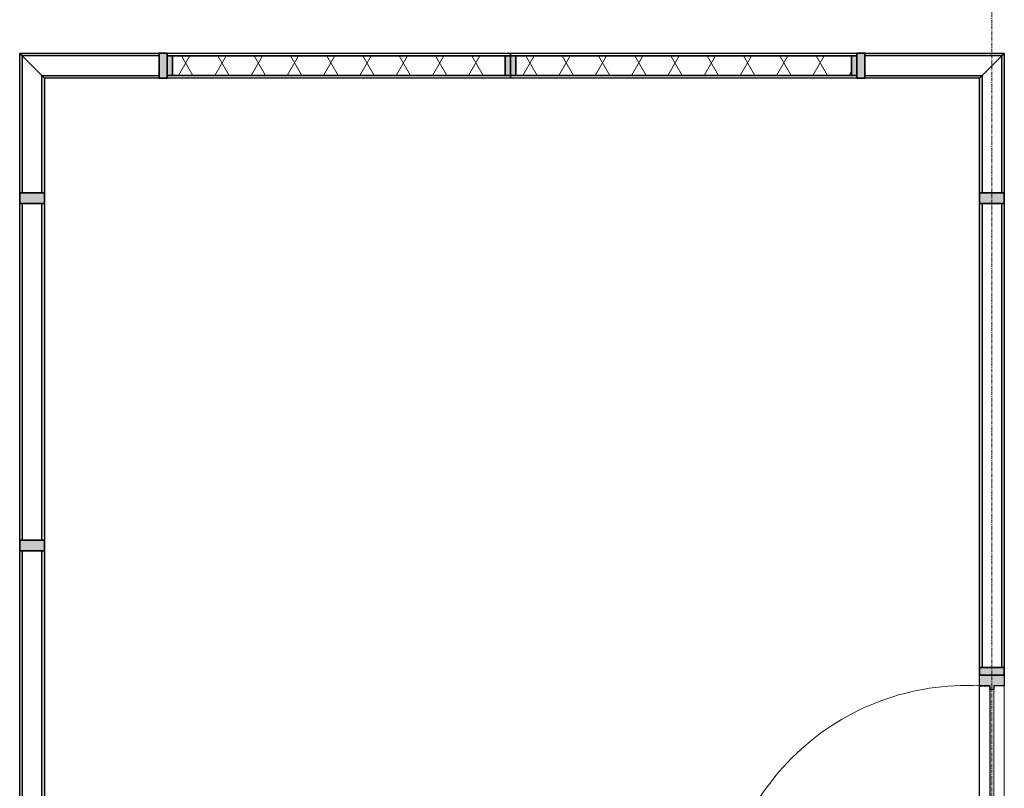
# Model space of a CAD drawing. Header units: millimetres. Extents: x 3625 to 132892, y -52547 to 67182.
# Tile 175 of 256: x 51311 to 55073, y 25733 to 28671. Entities that reach past the tile are written whole.
import ezdxf

# ---------------------------------------------------------------- set-up
doc = ezdxf.new("R2010")
doc.units = ezdxf.units.MM
doc.linetypes.add('stramien', pattern=[22.225, 12.7, -3.175, 3.175, -3.175])
for name, color, linetype, lineweight in [('A-GLAZ', 6, 'Continuous', 18), ('A-GLAZ-CWMG', 3, 'Continuous', 18), ('S-GRID', 1, 'Continuous', 18)]:
    doc.layers.add(name, color=color, linetype=linetype, lineweight=lineweight)

# ---------------------------------------------------------------- blocks, each defined once
blk = doc.blocks.new('22_KA_systeempanel_deur - staal-7815270-Plotview plafond begane grond - 1 op 100')
at = {"layer": 'A-GLAZ'}
h = blk.add_hatch(color=256, dxfattribs=at)
h.paths.add_polyline_path([(-512.5, -47.5), (-472.5, -47.5), (-472.5, -7.5), (-457.5, -7.5), (-457.5, 7.5), (-472.5, 7.5), (-472.5, 47.5), (-512.5, 47.5)], flags=0)
h.paths.add_polyline_path([(457.5, 7.5), (457.5, -7.5), (472.5, -7.5), (472.5, -47.5), (512.5, -47.5), (512.5, 47.5), (472.5, 47.5), (472.5, 7.5)], flags=0)
for p, q in [((-472.5, 47.5), (-472.5, 1040.4)), ((-457.5, -7.5), (457.5, -7.5)), ((-472.5, -47.5), (472.5, -47.5))]:
    blk.add_line(p, q, dxfattribs=at)
at = {"layer": 'A-GLAZ', "lineweight": 25}
for p, q in [((-512.5, -47.5), (-512.5, 47.5)), ((-512.5, 47.5), (-472.5, 47.5)), ((-472.5, 47.5), (-472.5, 7.5)), ((-472.5, 47.5), (472.5, 47.5)), ((-472.5, 7.5), (-472.5, 47.5)), ((472.5, 7.5), (472.5, 47.5)), ((472.5, 47.5), (512.5, 47.5)), ((472.5, 47.5), (472.5, 7.5)), ((512.5, 47.5), (512.5, -47.5)), ((-472.5, 7.5), (-457.5, 7.5)), ((472.5, 7.5), (-472.5, 7.5)), ((-457.5, 7.5), (-457.5, -7.5)), ((457.5, -7.5), (457.5, 7.5)), ((457.5, 7.5), (472.5, 7.5)), ((-457.5, -7.5), (-472.5, -7.5)), ((-472.5, -7.5), (-472.5, -47.5)), ((472.5, -7.5), (457.5, -7.5)), ((472.5, -47.5), (472.5, -7.5)), ((-472.5, -47.5), (-512.5, -47.5)), ((512.5, -47.5), (472.5, -47.5))]:
    blk.add_line(p, q, dxfattribs=at)
at = {"layer": 'A-GLAZ'}
blk.add_arc((-471.3, 95.5), 945, 357.0907, 90.075, dxfattribs=at)
blk = doc.blocks.new('22_KA_systeempanel_interline_dubbelglas_horizontaal_hoek - paneel_boven-7487352-Plotview plafond begane grond - 1 op 100')
at = {"layer": 'A-GLAZ'}
for points in [[(205.15, 37.5), (195.15, 47.5), (-242.65, 47.5), (-242.65, 37.5)], [(290.15, -47.5), (280.15, -37.5), (-242.65, -37.5), (-242.65, -47.5)]]:
    blk.add_hatch(color=256, dxfattribs=at).paths.add_polyline_path(points, flags=0)
at = {"layer": 'A-GLAZ', "lineweight": 25}
for p, q in [((-242.65, 47.5), (195.15, 47.5)), ((-242.65, 37.5), (-242.65, 47.5)), ((195.15, 47.5), (205.15, 37.5)), ((205.15, 37.5), (-242.65, 37.5)), ((-242.65, -47.5), (-242.65, -37.5)), ((-242.65, -37.5), (280.15, -37.5)), ((280.15, -37.5), (290.15, -47.5)), ((290.15, -47.5), (-242.65, -47.5))]:
    blk.add_line(p, q, dxfattribs=at)
at = {"layer": 'A-GLAZ'}
blk.add_line((205.15, 37.5), (280.15, -37.5), dxfattribs=at)
blk = doc.blocks.new('Rectangular Mullion - 22_interline_95x41-7485380-Plotview plafond begane grond - 1 op 100')
at = {"layer": 'A-GLAZ-CWMG'}
blk.add_hatch(color=256, dxfattribs=at).paths.add_polyline_path([(20.5, -47.5), (-20.5, -47.5), (-20.5, 47.5), (20.5, 47.5)], flags=0)
at = {"layer": 'A-GLAZ-CWMG', "lineweight": 35}
for p, q in [((20.5, 47.5), (-20.5, 47.5)), ((-20.5, 47.5), (-20.5, -47.5)), ((20.5, -47.5), (20.5, 47.5)), ((-20.5, -47.5), (20.5, -47.5))]:
    blk.add_line(p, q, dxfattribs=at)
blk = doc.blocks.new('22_KA_systeempanel_interline_dubbelglas_horizontaal_hoek - paneel_boven-7772514-Plotview plafond begane grond - 1 op 100')
at = {"layer": 'A-GLAZ'}
for points in [[(-242.9, 47.5), (-242.9, 37.5), (205.4, 37.5), (195.4, 47.5)], [(-242.9, -37.5), (-242.9, -47.5), (290.4, -47.5), (280.4, -37.5)]]:
    blk.add_hatch(color=256, dxfattribs=at).paths.add_polyline_path(points, flags=0)
at = {"layer": 'A-GLAZ', "lineweight": 25}
for p, q in [((-242.9, 47.5), (195.4, 47.5)), ((-242.9, 37.5), (-242.9, 47.5)), ((195.4, 47.5), (205.4, 37.5)), ((205.4, 37.5), (-242.9, 37.5)), ((-242.9, -47.5), (-242.9, -37.5)), ((-242.9, -37.5), (280.4, -37.5)), ((280.4, -37.5), (290.4, -47.5)), ((290.4, -47.5), (-242.9, -47.5))]:
    blk.add_line(p, q, dxfattribs=at)
at = {"layer": 'A-GLAZ'}
blk.add_line((205.4, 37.5), (280.4, -37.5), dxfattribs=at)
blk = doc.blocks.new('22_KA_systeempanel_dicht - staal-7772511-Plotview plafond begane grond - 1 op 100')
at = {"layer": 'A-GLAZ'}
h = blk.add_hatch(color=256, dxfattribs=at)
h.paths.add_polyline_path([(636, -37.5), (656, -37.5), (656, 37.5), (636, 37.5)], flags=0)
h.paths.add_polyline_path([(-636, -37.5), (-636, 37.5), (-656, 37.5), (-656, -37.5)], flags=0)
h = blk.add_hatch(dxfattribs=at)
h.set_pattern_fill('FP_259', color=256, style=0, pattern_type=2)
h.set_pattern_definition([(60, (4487.07, -28494.8), (-103.92305, 60), []), (120, (4487.07, -28494.8), (-103.92305, -60), [])])
h.paths.add_polyline_path([(636, -37.5), (636, 37.5), (-636, 37.5), (-636, -37.5), (-29.6, -37.5)], flags=0)
at = {"layer": 'A-GLAZ', "lineweight": 25}
for p, q in [((-656, 47.5), (656, 47.5)), ((-656, 37.5), (-656, 47.5)), ((656, 47.5), (656, 37.5)), ((656, 37.5), (-656, 37.5)), ((-656, 37.5), (-636, 37.5)), ((-656, -37.5), (-656, 37.5)), ((-636, -37.5), (-636, 37.5)), ((-636, 37.5), (636, 37.5)), ((-636, 37.5), (-636, -37.5)), ((636, 37.5), (636, -37.5)), ((636, 37.5), (656, 37.5)), ((636, -37.5), (636, 37.5)), ((656, 37.5), (656, -37.5)), ((-656, -47.5), (-656, -37.5)), ((-656, -37.5), (656, -37.5)), ((-636, -37.5), (-656, -37.5)), ((636, -37.5), (-636, -37.5)), ((656, -37.5), (636, -37.5)), ((656, -37.5), (656, -47.5)), ((656, -47.5), (-656, -47.5))]:
    blk.add_line(p, q, dxfattribs=at)
blk = doc.blocks.new('22_KA_systeempanel_dicht - staal-7772541-Plotview plafond begane grond - 1 op 100')
at = {"layer": 'A-GLAZ'}
h = blk.add_hatch(color=256, dxfattribs=at)
h.paths.add_polyline_path([(641.6, -37.5), (661.6, -37.5), (661.6, 37.5), (641.6, 37.5)], flags=0)
h.paths.add_polyline_path([(-641.6, -37.5), (-641.6, 37.5), (-661.6, 37.5), (-661.6, -37.5)], flags=0)
h = blk.add_hatch(dxfattribs=at)
h.set_pattern_fill('FP_260', color=256, style=0, pattern_type=2)
h.set_pattern_definition([(60, (3169.47, -28494.8), (-103.92305, 60), []), (120, (3169.47, -28494.8), (-103.92305, -60), [])])
h.paths.add_polyline_path([(641.6, -37.5), (641.6, 37.5), (-641.6, 37.5), (-641.6, -37.5)], flags=0)
at = {"layer": 'A-GLAZ', "lineweight": 25}
for p, q in [((-661.6, 47.5), (661.6, 47.5)), ((-661.6, 37.5), (-661.6, 47.5)), ((661.6, 47.5), (661.6, 37.5)), ((661.6, 37.5), (-661.6, 37.5)), ((-661.6, -37.5), (-661.6, 37.5)), ((-661.6, 37.5), (-641.6, 37.5)), ((-641.6, 37.5), (641.6, 37.5)), ((-641.6, -37.5), (-641.6, 37.5)), ((-641.6, 37.5), (-641.6, -37.5)), ((641.6, 37.5), (641.6, -37.5)), ((641.6, -37.5), (641.6, 37.5)), ((641.6, 37.5), (661.6, 37.5)), ((661.6, 37.5), (661.6, -37.5)), ((-661.6, -47.5), (-661.6, -37.5)), ((-661.6, -37.5), (661.6, -37.5)), ((-641.6, -37.5), (-661.6, -37.5)), ((641.6, -37.5), (-641.6, -37.5)), ((661.6, -37.5), (641.6, -37.5)), ((661.6, -37.5), (661.6, -47.5)), ((661.6, -47.5), (-661.6, -47.5))]:
    blk.add_line(p, q, dxfattribs=at)
blk = doc.blocks.new('22_KA_systeempanel_interline_dubbelglas_horizontaal_hoek - paneel_boven-7772545-Plotview plafond begane grond - 1 op 100')
at = {"layer": 'A-GLAZ'}
for points in [[(280.4, 37.5), (290.4, 47.5), (-242.9, 47.5), (-242.9, 37.5), (192.4, 37.5)], [(-242.9, -47.5), (195.4, -47.5), (205.4, -37.5), (-242.9, -37.5)]]:
    blk.add_hatch(color=256, dxfattribs=at).paths.add_polyline_path(points, flags=0)
at = {"layer": 'A-GLAZ', "lineweight": 25}
for p, q in [((-242.9, 47.5), (290.4, 47.5)), ((-242.9, 37.5), (-242.9, 47.5)), ((290.4, 47.5), (280.4, 37.5)), ((280.4, 37.5), (-242.9, 37.5)), ((-242.9, -47.5), (-242.9, -37.5)), ((-242.9, -37.5), (205.4, -37.5)), ((205.4, -37.5), (195.4, -47.5)), ((195.4, -47.5), (-242.9, -47.5))]:
    blk.add_line(p, q, dxfattribs=at)
at = {"layer": 'A-GLAZ'}
blk.add_line((280.4, 37.5), (205.4, -37.5), dxfattribs=at)
blk = doc.blocks.new('Rectangular Mullion - 22_interline_95x30-7485262-Plotview plafond begane grond - 1 op 100')
at = {"layer": 'A-GLAZ-CWMG'}
blk.add_hatch(color=256, dxfattribs=at).paths.add_polyline_path([(15, -47.5), (-15, -47.5), (-15, 47.5), (15, 47.5)], flags=0)
at = {"layer": 'A-GLAZ-CWMG', "lineweight": 35}
for p, q in [((15, 47.5), (-15, 47.5)), ((-15, 47.5), (-15, -47.5)), ((15, -47.5), (15, 47.5)), ((-15, -47.5), (15, -47.5))]:
    blk.add_line(p, q, dxfattribs=at)
blk = doc.blocks.new('22_KA_systeempanel_interline_dubbelglas_horizontaal_hoek - paneel_boven-7487340-Plotview plafond begane grond - 1 op 100')
at = {"layer": 'A-GLAZ'}
for points in [[(290.15, 47.5), (-242.65, 47.5), (-242.65, 37.5), (280.15, 37.5)], [(205.15, -37.5), (-242.65, -37.5), (-242.65, -47.5), (195.15, -47.5)]]:
    blk.add_hatch(color=256, dxfattribs=at).paths.add_polyline_path(points, flags=0)
at = {"layer": 'A-GLAZ', "lineweight": 25}
for p, q in [((-242.65, 47.5), (290.15, 47.5)), ((-242.65, 37.5), (-242.65, 47.5)), ((290.15, 47.5), (280.15, 37.5)), ((280.15, 37.5), (-242.65, 37.5)), ((-242.65, -47.5), (-242.65, -37.5)), ((-242.65, -37.5), (205.15, -37.5)), ((205.15, -37.5), (195.15, -47.5)), ((195.15, -47.5), (-242.65, -47.5))]:
    blk.add_line(p, q, dxfattribs=at)
at = {"layer": 'A-GLAZ'}
blk.add_line((280.15, 37.5), (205.15, -37.5), dxfattribs=at)
blk = doc.blocks.new('Rectangular Mullion - 22_interline_95x41-7485259-Plotview plafond begane grond - 1 op 100')
at = {"layer": 'A-GLAZ-CWMG'}
blk.add_hatch(color=256, dxfattribs=at).paths.add_polyline_path([(20.5, -47.5), (-20.5, -47.5), (-20.5, 47.5), (20.5, 47.5)], flags=0)
at = {"layer": 'A-GLAZ-CWMG', "lineweight": 35}
for p, q in [((20.5, 47.5), (-20.5, 47.5)), ((-20.5, 47.5), (-20.5, -47.5)), ((20.5, -47.5), (20.5, 47.5)), ((-20.5, -47.5), (20.5, -47.5))]:
    blk.add_line(p, q, dxfattribs=at)
blk = doc.blocks.new('22_KA_systeempanel_interline_dubbelglas_horizontaal - paneel_boven-7772523-Plotview plafond begane grond - 1 op 100')
at = {"layer": 'A-GLAZ'}
for points in [[(-643.325, 37.5), (643.325, 37.5), (643.325, 47.5), (-643.325, 47.5)], [(-643.325, -47.5), (643.325, -47.5), (643.325, -37.5), (-643.325, -37.5)]]:
    blk.add_hatch(color=256, dxfattribs=at).paths.add_polyline_path(points, flags=0)
at = {"layer": 'A-GLAZ', "lineweight": 25}
for p, q in [((-643.325, 47.5), (643.325, 47.5)), ((-643.325, 37.5), (-643.325, 47.5)), ((643.325, 47.5), (643.325, 37.5)), ((643.325, 37.5), (-643.325, 37.5)), ((-643.325, -47.5), (-643.325, -37.5)), ((-643.325, -37.5), (643.325, -37.5)), ((643.325, -37.5), (643.325, -47.5)), ((643.325, -47.5), (-643.325, -47.5))]:
    blk.add_line(p, q, dxfattribs=at)
blk = doc.blocks.new('22_KA_systeempanel_interline_dubbelglas_horizontaal - paneel_boven-7772534-Plotview plafond begane grond - 1 op 100')
at = {"layer": 'A-GLAZ'}
for points in [[(-886.65, 37.5), (886.65, 37.5), (886.65, 47.5), (-886.65, 47.5)], [(-886.65, -47.5), (886.65, -47.5), (886.65, -37.5), (-886.65, -37.5)]]:
    blk.add_hatch(color=256, dxfattribs=at).paths.add_polyline_path(points, flags=0)
at = {"layer": 'A-GLAZ', "lineweight": 25}
for p, q in [((-886.65, 47.5), (886.65, 47.5)), ((-886.65, 37.5), (-886.65, 47.5)), ((886.65, 47.5), (886.65, 37.5)), ((886.65, 37.5), (-886.65, 37.5)), ((-886.65, -47.5), (-886.65, -37.5)), ((-886.65, -37.5), (886.65, -37.5)), ((886.65, -37.5), (886.65, -47.5)), ((886.65, -47.5), (-886.65, -47.5))]:
    blk.add_line(p, q, dxfattribs=at)
blk = doc.blocks.new('22_KA_systeempanel_interline_dubbelglas_horizontaal - paneel_boven-7772555-Plotview plafond begane grond - 1 op 100')
at = {"layer": 'A-GLAZ'}
for points in [[(-643.075, 37.5), (643.075, 37.5), (643.075, 47.5), (-643.075, 47.5)], [(-643.075, -47.5), (643.075, -47.5), (643.075, -37.5), (-643.075, -37.5)]]:
    blk.add_hatch(color=256, dxfattribs=at).paths.add_polyline_path(points, flags=0)
at = {"layer": 'A-GLAZ', "lineweight": 25}
for p, q in [((-643.075, 47.5), (643.075, 47.5)), ((-643.075, 37.5), (-643.075, 47.5)), ((643.075, 47.5), (643.075, 37.5)), ((643.075, 37.5), (-643.075, 37.5)), ((-643.075, -47.5), (-643.075, -37.5)), ((-643.075, -37.5), (643.075, -37.5)), ((643.075, -37.5), (643.075, -47.5)), ((643.075, -47.5), (-643.075, -47.5))]:
    blk.add_line(p, q, dxfattribs=at)
blk = doc.blocks.new('Rectangular Mullion - 22_interline_95x41-7486364-Plotview plafond begane grond - 1 op 100')
at = {"layer": 'A-GLAZ-CWMG'}
blk.add_hatch(color=256, dxfattribs=at).paths.add_polyline_path([(-20.5, 47.5), (20.5, 47.5), (20.5, -47.5), (-20.5, -47.5)], flags=0)
at = {"layer": 'A-GLAZ-CWMG', "lineweight": 35}
for p, q in [((20.5, 47.5), (-20.5, 47.5)), ((-20.5, 47.5), (-20.5, -47.5)), ((20.5, -47.5), (20.5, 47.5)), ((-20.5, -47.5), (20.5, -47.5))]:
    blk.add_line(p, q, dxfattribs=at)
blk = doc.blocks.new('Rectangular Mullion - 22_interline_95x30-7485334-Plotview plafond begane grond - 1 op 100')
at = {"layer": 'A-GLAZ-CWMG'}
blk.add_hatch(color=256, dxfattribs=at).paths.add_polyline_path([(15, 47.5), (15, -47.5), (-15, -47.5), (-15, 47.5)], flags=0)
at = {"layer": 'A-GLAZ-CWMG', "lineweight": 35}
for p, q in [((15, 47.5), (-15, 47.5)), ((-15, 47.5), (-15, -47.5)), ((15, -47.5), (15, 47.5)), ((-15, -47.5), (15, -47.5))]:
    blk.add_line(p, q, dxfattribs=at)

msp = doc.modelspace()

# ---------------------------------------------------------------- linework, layer by layer
at = {"layer": 'S-GRID', "linetype": 'stramien'}
msp.add_line((55025.2, 41627.6), (55025.2, -3246.7), dxfattribs=at)

# ---------------------------------------------------------------- block references
at = {"layer": 'A-GLAZ'}
for name, p, rotation in [('22_KA_systeempanel_interline_dubbelglas_horizontaal_hoek - paneel_boven-7772514-Plotview plafond begane grond - 1 op 100', (51601.3, 28494.8), 180), ('22_KA_systeempanel_interline_dubbelglas_horizontaal_hoek - paneel_boven-7487340-Plotview plafond begane grond - 1 op 100', (51358.4, 28252.2), 90.00000000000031), ('22_KA_systeempanel_interline_dubbelglas_horizontaal_hoek - paneel_boven-7487352-Plotview plafond begane grond - 1 op 100', (55025.2, 28252.2), 89.9999999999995), ('22_KA_systeempanel_interline_dubbelglas_horizontaal - paneel_boven-7772523-Plotview plafond begane grond - 1 op 100', (51358.4, 27325.2), 90.00000000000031), ('22_KA_systeempanel_interline_dubbelglas_horizontaal - paneel_boven-7772534-Plotview plafond begane grond - 1 op 100', (55025.2, 27081.9), 89.9999999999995), ('22_KA_systeempanel_interline_dubbelglas_horizontaal - paneel_boven-7772555-Plotview plafond begane grond - 1 op 100', (51358.4, 25997.8), 90.00000000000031), ('22_KA_systeempanel_deur - staal-7815270-Plotview plafond begane grond - 1 op 100', (55025.2, 25652.7), 89.9999999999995)]:
    msp.add_blockref(name, p, dxfattribs=dict(at, rotation=rotation))
for name, p in [('22_KA_systeempanel_dicht - staal-7772511-Plotview plafond begane grond - 1 op 100', (52530.2, 28494.8)), ('22_KA_systeempanel_dicht - staal-7772541-Plotview plafond begane grond - 1 op 100', (53847.8, 28494.8)), ('22_KA_systeempanel_interline_dubbelglas_horizontaal_hoek - paneel_boven-7772545-Plotview plafond begane grond - 1 op 100', (54782.3, 28494.8))]:
    msp.add_blockref(name, p, dxfattribs=at)
at = {"layer": 'A-GLAZ-CWMG', "extrusion": (0, 0, -1)}
for name, p, rotation in [('Rectangular Mullion - 22_interline_95x30-7485262-Plotview plafond begane grond - 1 op 100', (-51859.2, 28494.8), 180), ('Rectangular Mullion - 22_interline_95x30-7485262-Plotview plafond begane grond - 1 op 100', (-54524.4, 28494.8), 180), ('Rectangular Mullion - 22_interline_95x41-7485259-Plotview plafond begane grond - 1 op 100', (-51358.4, 27989), 89.99999999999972), ('Rectangular Mullion - 22_interline_95x41-7485380-Plotview plafond begane grond - 1 op 100', (-55025.2, 27989), 90.0000000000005), ('Rectangular Mullion - 22_interline_95x41-7486364-Plotview plafond begane grond - 1 op 100', (-51358.4, 26661.4), 89.99999999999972), ('Rectangular Mullion - 22_interline_95x30-7485334-Plotview plafond begane grond - 1 op 100', (-55025.2, 26180.2), 90.0000000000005)]:
    msp.add_blockref(name, p, dxfattribs=dict(at, rotation=rotation))

doc.saveas('drawing.dxf')
